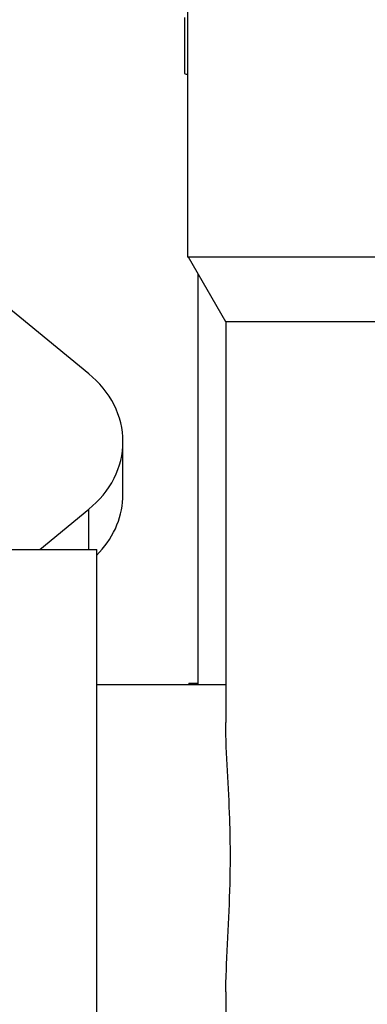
# Model space of a CAD drawing. Header units: millimetres. Extents: x 0 to 1189, y 0 to 841.
# Tile 55 of 136: x 425.05 to 429.58, y 611.99 to 624.79. Entities that reach past the tile are written whole.
import ezdxf
from ezdxf.enums import TextEntityAlignment as Align

# ---------------------------------------------------------------- set-up
doc = ezdxf.new("R2010")
doc.units = ezdxf.units.MM
doc.header["$LTSCALE"] = 65.395
doc.layers.get('0').update_dxf_attribs({"linetype": 'CONTINUOUS'})
for name, color, linetype in [('0006_415900_61_SIMPLE_X_ABL123', 7, 'CONTINUOUS'), ('0006_415900_61_T49_SIMPLE_PBL124', 7, 'CONTINUOUS'), ('1907_060000_TLKGS_KGS_V_ABL4', 7, 'CONTINUOUS'), ('1907_061000_TLKGS_KGS_V_ABL34', 7, 'CONTINUOUS'), ('1907_644000_03_SIMPLE1_T1_X_PBL36', 7, 'CONTINUOUS'), ('1907_644000_03_SIMPLE1_T2_X_PBL78', 7, 'CONTINUOUS'), ('1907_644000_03_SIMPLE1_X_ABL35', 7, 'CONTINUOUS'), ('1907_765000_04_SIMPLE_A_ABL122', 7, 'CONTINUOUS'), ('1907_833000_31_SIMPLE1_C#AF0_ABL12', 7, 'CONTINUOUS'), ('1907_833000_31_SIMPLE1_T2_C_PBL23', 7, 'CONTINUOUS'), ('1907_842000_17_SIMPLE1_H_ABL44', 7, 'CONTINUOUS'), ('1907_842000_17_SIMPLE1_T1_H_PBL45', 7, 'CONTINUOUS'), ('1997_000000_TLKGS_MARKETING_ABL3', 7, 'CONTINUOUS'), ('1997_030000_TLKGS_V_ABL10', 7, 'CONTINUOUS'), ('1997_800000_TLKGS_V_ABL11', 7, 'CONTINUOUS'), ('new_view_9_VBL0', 7, 'CONTINUOUS')]:
    doc.layers.add(name, color=color, linetype=linetype)
doc.styles.get("Standard").update_dxf_attribs({"font": 'txt', "width": 0.6})
doc.dimstyles.new('DIMSTYLE_1', dxfattribs={"dimtxt": 3.5, "dimasz": 3.5, "dimexe": 1.8, "dimexo": 0, "dimgap": 0.875, "dimtad": 1, "dimdec": 0, "dimlfac": 25, "dimdsep": 46, "dimtxsty": 'Standard', "dimblk": '_FILLED', "dimblk1": '_FILLED', "dimblk2": '_FILLED', "dimcen": 0.09, "dimadec": 0, "dimazin": 0, "dimtp": 2, "dimtm": 2, "dimtfac": 1, "dimtdec": 0, "dimtofl": 0, "dimtmove": 0, "dimatfit": 3, "dimldrblk": '_FILLED', "dimfxl": 1, "dimtolj": 1, "dimarcsym": 0})

# ---------------------------------------------------------------- blocks, each defined once
blk = doc.blocks.new('_FILLED')
at = {"color": 0, "linetype": 'ByBlock'}
blk.add_solid([(0, 0), (-1, 0.1671), (-1, -0.1671)], dxfattribs=at)
blk = doc.blocks.new('*D1')
at = {"color": 2, "linetype": 'Continuous'}
for p, q in [((357.238, 723.539), (345.438, 723.539)), ((347.238, 723.539), (347.238, 664.16)), ((347.238, 604.78), (347.238, 664.16)), ((705.412, 604.78), (345.438, 604.78))]:
    blk.add_line(p, q, dxfattribs=at)
at = {"color": 2, "linetype": 'Continuous', "xscale": 3.5, "yscale": 3.5, "zscale": 3.5}
for p, rotation in [((347.238, 723.539), 90), ((347.238, 604.78), 270)]:
    blk.add_blockref('_FILLED', p, dxfattribs=dict(at, rotation=rotation))
at = {"color": 2, "linetype": 'Continuous', "width": 0.690476}
blk.add_text('2969', height=3.5, rotation=90, dxfattribs=at).set_placement((346.363, 664.16), align=Align.CENTER)
blk = doc.blocks.new('1907_644000_03_SIMPLE1_T1_X_PBL36', base_point=(423.288, 611.673))
at = {"layer": '1907_644000_03_SIMPLE1_T1_X_PBL36', "color": 7, "linetype": 'Continuous'}
for p, q in [((427.257, 616.16), (427.257, 616.14)), ((427.257, 616.16), (427.377, 616.16)), ((424.857, 610.502), (424.857, 614.325)), ((424.737, 614.194), (424.737, 610.502)), ((419.046, 613.756), (419.499, 613.896)), ((418.817, 613.756), (419.046, 613.756)), ((419.046, 610.502), (419.046, 613.756)), ((419.937, 610.502), (419.937, 613.625)), ((423.745, 613.223), (423.727, 613.531)), ((423.752, 613.059), (423.745, 613.223)), ((420.2, 612.984), (420.532, 612.988)), ((420.334, 613.004), (420.334, 612.986)), ((422.952, 612.977), (420.922, 612.977)), ((420.922, 612.977), (420.924, 610.721)), ((422.952, 612.977), (422.951, 610.5)), ((423.354, 612.989), (423.519, 612.989)), ((423.519, 612.989), (423.734, 612.983)), ((423.744, 612.564), (423.752, 612.982)), ((424.737, 612.983), (423.752, 612.983)), ((424.737, 612.762), (423.748, 612.762)), ((423.722, 611.381), (423.744, 612.564)), ((420.148, 611.827), (420.164, 611.121)), ((427.137, 608.24), (427.137, 611.66)), ((423.707, 610.664), (423.722, 611.381)), ((424.737, 611.334), (423.721, 611.334)), ((420.164, 611.121), (420.173, 610.722)), ((419.046, 610.102), (419.046, 609.384)), ((419.937, 610.102), (419.937, 609.384)), ((424.737, 610.102), (424.737, 609.364)), ((424.857, 609.235), (424.857, 610.102)), ((420.193, 609.882), (420.206, 609.384)), ((420.924, 609.881), (420.924, 609.38)), ((425.698, 608.54), (425.698, 609.9)), ((427.257, 609.812), (427.257, 609.398)), ((424.737, 609.702), (424.077, 609.702)), ((424.737, 609.364), (424.535, 609.364)), ((419.937, 608.984), (419.937, 608.78)), ((420.216, 608.984), (420.226, 608.619)), ((420.925, 608.98), (420.926, 607.417)), ((422.951, 608.979), (422.951, 607.421)), ((419.937, 608.78), (420.221, 608.78)), ((423.66, 608.52), (423.666, 608.742)), ((423.666, 608.742), (423.668, 608.824)), ((424.737, 608.83), (424.737, 607.424)), ((424.857, 607.424), (424.857, 608.707)), ((425.631, 608.445), (425.698, 608.54)), ((425.698, 608.54), (426.389, 608.54)), ((426.811, 608.54), (427.137, 608.54)), ((423.656, 608.362), (424.737, 608.362)), ((424.737, 608.299), (423.655, 608.299)), ((427.137, 608.24), (427.168, 608.24)), ((424.916, 607.424), (425.396, 608.11)), ((427.365, 606.92), (428.137, 606.92))]:
    blk.add_line(p, q, dxfattribs=at)
at = {"layer": '1907_644000_03_SIMPLE1_T1_X_PBL36', "color": 9, "linetype": 'Continuous'}
for p, q in [((420.922, 612.977), (420.913, 613.263)), ((421.937, 612.977), (421.937, 613.144)), ((424.737, 611.615), (423.726, 611.615))]:
    blk.add_line(p, q, dxfattribs=at)
at = {"layer": '1907_644000_03_SIMPLE1_T1_X_PBL36', "color": 7, "linetype": 'Continuous'}
for points in [[(420.151, 613.529), (420.144, 613.421), (420.131, 613.23), (420.122, 613.059)], [(420.122, 612.982), (420.131, 612.588), (420.148, 611.827)], [(420.226, 608.619), (420.232, 608.405), (420.238, 608.204), (420.244, 608.015), (420.249, 607.839), (420.255, 607.674), (420.26, 607.522), (420.264, 607.424)], [(423.63, 607.424), (423.633, 607.507), (423.637, 607.665), (423.642, 607.838), (423.647, 608.024), (423.653, 608.224), (423.66, 608.52)]]:
    blk.add_lwpolyline(points, dxfattribs=at)
at = {"layer": '1907_644000_03_SIMPLE1_T1_X_PBL36', "color": 9, "linetype": 'Continuous'}
blk.add_arc((489.975, 607.728), 67.228, 175.27555, 175.52217, dxfattribs=at)
at = {"layer": '1907_644000_03_SIMPLE1_T1_X_PBL36', "color": 7, "linetype": 'Continuous'}
blk.add_arc((248.101, 609.065), 174.85, 359.9719, 0.10379, dxfattribs=at)
for points, knots in [([(424.364, 616.426), (424.333, 616.18), (424.148, 615.683), (423.583, 615.098), (422.814, 614.721), (422.232, 614.635), (421.937, 614.635)], [0, 0, 0, 0, 0.227304, 0.469649, 0.729309, 1, 1, 1, 1]), ([(424.353, 616.42), (424.312, 616.182), (424.112, 615.703), (423.548, 615.145), (422.793, 614.785), (422.225, 614.703), (421.937, 614.703)], [0, 0, 0, 0, 0.227668, 0.470476, 0.729991, 1, 1, 1, 1]), ([(419.609, 616.036), (419.688, 615.83), (419.933, 615.435), (420.486, 614.985), (421.176, 614.699), (421.682, 614.635), (421.937, 614.635)], [0, 0, 0, 0, 0.229944, 0.474559, 0.733133, 1, 1, 1, 1]), ([(419.63, 616.053), (419.713, 615.853), (419.964, 615.472), (420.514, 615.04), (421.192, 614.766), (421.687, 614.703), (421.937, 614.703)], [0, 0, 0, 0, 0.230421, 0.47531, 0.733682, 1, 1, 1, 1]), ([(418.603, 615.32), (418.756, 615.059), (419.161, 614.57), (420.243, 613.831), (421.263, 613.602), (421.937, 613.602)], [0, 0, 0, 0, 0.233551, 0.480413, 1, 1, 1, 1]), ([(418.438, 615.191), (418.565, 614.888), (418.945, 614.309), (419.779, 613.654), (420.807, 613.238), (421.558, 613.144), (421.937, 613.144)], [0, 0, 0, 0, 0.230419, 0.475306, 0.73368, 1, 1, 1, 1]), ([(424.944, 614.867), (424.59, 614.463), (423.635, 613.813), (422.512, 613.602), (421.937, 613.602)], [0, 0, 0, 0, 0.483401, 1, 1, 1, 1]), ([(424.944, 614.408), (424.59, 614.004), (423.635, 613.354), (422.512, 613.144), (421.937, 613.144)], [0, 0, 0, 0, 0.483401, 1, 1, 1, 1]), ([(420.122, 613.059), (420.122, 613.051), (420.149, 613.035), (420.195, 613.024), (420.274, 613.01), (420.421, 612.994), (420.641, 612.98), (420.825, 612.977), (420.922, 612.977)], [0, 0, 0, 0, 0.028336, 0.091224, 0.189439, 0.318347, 0.640998, 1, 1, 1, 1]), ([(422.952, 612.977), (423.048, 612.977), (423.232, 612.98), (423.451, 612.993), (423.599, 613.009), (423.679, 613.024), (423.725, 613.035), (423.752, 613.051), (423.752, 613.059)], [0, 0, 0, 0, 0.354373, 0.678627, 0.808929, 0.908183, 0.971564, 1, 1, 1, 1]), ([(420.122, 612.982), (420.122, 612.984), (420.133, 612.981), (420.144, 612.984), (420.17, 612.983), (420.189, 612.984), (420.2, 612.984)], [0, 0, 0, 0, 0.063198, 0.252044, 0.565409, 1, 1, 1, 1]), ([(420.922, 612.977), (420.871, 612.977), (420.77, 612.977), (420.623, 612.977), (420.487, 612.978), (420.367, 612.978), (420.28, 612.979), (420.221, 612.98), (420.187, 612.98), (420.161, 612.981), (420.14, 612.98), (420.131, 612.983), (420.122, 612.981), (420.122, 612.982)], [0, 0, 0, 0, 0.193358, 0.379254, 0.551149, 0.702694, 0.827992, 0.879131, 0.921845, 0.955645, 0.980114, 0.994976, 1, 1, 1, 1]), ([(423.752, 612.982), (423.752, 612.981), (423.744, 612.983), (423.735, 612.98), (423.714, 612.981), (423.688, 612.98), (423.654, 612.98), (423.596, 612.979), (423.508, 612.978), (423.388, 612.978), (423.252, 612.977), (423.105, 612.977), (423.004, 612.977), (422.952, 612.977)], [0, 0, 0, 0, 0.00496, 0.019667, 0.043939, 0.077549, 0.120097, 0.171124, 0.296398, 0.448193, 0.620487, 0.80672, 1, 1, 1, 1]), ([(423.734, 612.983), (423.738, 612.983), (423.742, 612.981), (423.752, 612.983), (423.752, 612.982)], [0, 0, 0, 0, 0.748446, 1, 1, 1, 1]), ([(422.952, 610.099), (422.952, 610.038), (422.953, 609.799), (422.951, 609.56), (422.951, 609.381)], [0, 0, 0, 0, 0.253813, 1, 1, 1, 1])]:
    blk.add_open_spline(points, degree=3, knots=knots, dxfattribs=at)
blk = doc.blocks.new('1907_644000_03_SIMPLE1_T2_X_PBL78', base_point=(418.437, 611.043))
at = {"layer": '1907_644000_03_SIMPLE1_T2_X_PBL78', "color": 7, "linetype": 'Continuous'}
for p, q in [((418.057, 610.502), (418.057, 614.503)), ((418.817, 610.502), (418.817, 614.547)), ((418.057, 610.102), (418.057, 609.384)), ((418.817, 610.102), (418.817, 609.384)), ((418.057, 608.984), (418.057, 607.54)), ((418.817, 608.984), (418.817, 607.54)), ((418.817, 607.54), (418.057, 607.54))]:
    blk.add_line(p, q, dxfattribs=at)
blk = doc.blocks.new('1907_644000_03_SIMPLE1_X_ABL35', base_point=(423.097, 611.673))
at = {"layer": '1907_644000_03_SIMPLE1_T1_X_PBL36'}
blk.add_blockref('1907_644000_03_SIMPLE1_T1_X_PBL36', (423.288, 611.673), dxfattribs=at)
at = {"layer": '1907_644000_03_SIMPLE1_T2_X_PBL78'}
blk.add_blockref('1907_644000_03_SIMPLE1_T2_X_PBL78', (418.437, 611.043), dxfattribs=at)
blk = doc.blocks.new('1907_842000_17_SIMPLE1_T1_H_PBL45', base_point=(417.897, 605.191))
at = {"layer": '1907_842000_17_SIMPLE1_T1_H_PBL45', "color": 7, "linetype": 'Continuous'}
for p, q in [((427.197, 624.818), (427.197, 624.092)), ((427.377, 616.14), (427.377, 621.484))]:
    blk.add_line(p, q, dxfattribs=at)
blk.add_open_spline([(427.197, 624.092), (427.197, 624.088), (427.215, 624.082), (427.226, 624.08), (427.236, 624.078)], degree=3, knots=[0, 0, 0, 0, 0.289294, 1, 1, 1, 1], dxfattribs=at)
blk = doc.blocks.new('1907_842000_17_SIMPLE1_H_ABL44', base_point=(417.897, 605.191))
at = {"layer": '1907_842000_17_SIMPLE1_T1_H_PBL45'}
blk.add_blockref('1907_842000_17_SIMPLE1_T1_H_PBL45', (417.897, 605.191), dxfattribs=at)
blk = doc.blocks.new('0006_415900_61_T49_SIMPLE_PBL124', base_point=(433.445, 620.5))
at = {"layer": '0006_415900_61_T49_SIMPLE_PBL124', "color": 7, "linetype": 'Continuous'}
for p, q in [((427.237, 630.1), (427.237, 621.7)), ((440.237, 621.7), (427.237, 621.7)), ((427.737, 620.86), (427.252, 621.7)), ((427.737, 620.86), (427.737, 615.649)), ((439.737, 620.86), (427.737, 620.86)), ((424.937, 617.9), (426.057, 617.9)), ((426.057, 609.9), (426.057, 617.9)), ((427.737, 616.14), (426.057, 616.14)), ((427.737, 612.151), (427.737, 611.62))]:
    blk.add_line(p, q, dxfattribs=at)
for points, knots in [([(427.796, 613.9), (427.796, 614.066), (427.789, 614.649), (427.737, 615.231), (427.737, 615.649)], [0, 0, 0, 0, 0.284422, 1, 1, 1, 1]), ([(427.737, 612.151), (427.737, 612.27), (427.762, 612.853), (427.796, 613.435), (427.796, 613.9)], [0, 0, 0, 0, 0.202783, 1, 1, 1, 1])]:
    blk.add_open_spline(points, degree=3, knots=knots, dxfattribs=at)
blk = doc.blocks.new('0006_415900_61_SIMPLE_X_ABL123', base_point=(433.445, 622.4))
at = {"layer": '0006_415900_61_T49_SIMPLE_PBL124'}
blk.add_blockref('0006_415900_61_T49_SIMPLE_PBL124', (433.445, 620.5), dxfattribs=at)
blk = doc.blocks.new('1907_765000_04_SIMPLE_A_ABL122', base_point=(494.537, 620.48))
at = {"layer": '0006_415900_61_SIMPLE_X_ABL123'}
blk.add_blockref('0006_415900_61_SIMPLE_X_ABL123', (433.445, 622.4), dxfattribs=at)
blk = doc.blocks.new('1907_061000_TLKGS_KGS_V_ABL34', base_point=(485.877, 620.48))
at = {"layer": '1907_644000_03_SIMPLE1_X_ABL35'}
blk.add_blockref('1907_644000_03_SIMPLE1_X_ABL35', (423.097, 611.673), dxfattribs=at)
at = {"layer": '1907_765000_04_SIMPLE_A_ABL122'}
blk.add_blockref('1907_765000_04_SIMPLE_A_ABL122', (494.537, 620.48), dxfattribs=at)
at = {"layer": '1907_842000_17_SIMPLE1_H_ABL44'}
blk.add_blockref('1907_842000_17_SIMPLE1_H_ABL44', (417.897, 605.191), dxfattribs=at)
blk = doc.blocks.new('1907_060000_TLKGS_KGS_V_ABL4', base_point=(462.677, 648.642))
at = {"layer": '1907_061000_TLKGS_KGS_V_ABL34'}
blk.add_blockref('1907_061000_TLKGS_KGS_V_ABL34', (485.877, 620.48), dxfattribs=at)
blk = doc.blocks.new('1907_833000_31_SIMPLE1_T2_C_PBL23', base_point=(409.497, 622.008))
at = {"layer": '1907_833000_31_SIMPLE1_T2_C_PBL23', "color": 7, "linetype": 'Continuous'}
for p, q in [((425.954, 620.183), (423.451, 622.234)), ((426.399, 618.615), (426.399, 619.303)), ((425.316, 617.9), (425.954, 618.423))]:
    blk.add_line(p, q, dxfattribs=at)
at = {"layer": '1907_833000_31_SIMPLE1_T2_C_PBL23', "color": 9, "linetype": 'Continuous'}
blk.add_line((425.954, 617.9), (425.954, 618.423), dxfattribs=at)
at = {"layer": '1907_833000_31_SIMPLE1_T2_C_PBL23', "color": 7, "linetype": 'Continuous'}
blk.add_arc((425.124, 618.757), 1.317, 315.4163, 317.3708, dxfattribs=at)
for points, knots in [([(426.399, 619.303), (426.399, 619.466), (426.313, 619.808), (426.088, 620.073), (425.954, 620.183)], [0, 0, 0, 0, 0.484701, 1, 1, 1, 1]), ([(425.954, 618.423), (426.088, 618.533), (426.313, 618.798), (426.399, 619.139), (426.399, 619.303)], [0, 0, 0, 0, 0.515299, 1, 1, 1, 1]), ([(426.093, 617.865), (426.188, 617.968), (426.343, 618.203), (426.399, 618.48), (426.399, 618.615)], [0, 0, 0, 0, 0.511058, 1, 1, 1, 1])]:
    blk.add_open_spline(points, degree=3, knots=knots, dxfattribs=at)
blk = doc.blocks.new('1907_833000_31_SIMPLE1_C#AF0_ABL12', base_point=(504.157, 643.28))
at = {"layer": '1907_833000_31_SIMPLE1_T2_C_PBL23'}
blk.add_blockref('1907_833000_31_SIMPLE1_T2_C_PBL23', (409.497, 622.008), dxfattribs=at)
blk = doc.blocks.new('1997_800000_TLKGS_V_ABL11', base_point=(504.437, 643.28))
at = {"layer": '1907_833000_31_SIMPLE1_C#AF0_ABL12'}
blk.add_blockref('1907_833000_31_SIMPLE1_C#AF0_ABL12', (504.157, 643.28), dxfattribs=at)
blk = doc.blocks.new('1997_030000_TLKGS_V_ABL10', base_point=(520.537, 642.12))
at = {"layer": '1997_800000_TLKGS_V_ABL11'}
blk.add_blockref('1997_800000_TLKGS_V_ABL11', (504.437, 643.28), dxfattribs=at)
blk = doc.blocks.new('1997_000000_TLKGS_MARKETING_ABL3', base_point=(510.477, 648.642))
at = {"layer": '1907_060000_TLKGS_KGS_V_ABL4'}
blk.add_blockref('1907_060000_TLKGS_KGS_V_ABL4', (462.677, 648.642), dxfattribs=at)
at = {"layer": '1997_030000_TLKGS_V_ABL10'}
blk.add_blockref('1997_030000_TLKGS_V_ABL10', (520.537, 642.12), dxfattribs=at)
blk = doc.blocks.new('NEW_VIEW_9_VBL0', base_point=(585.628, 629.264))
at = {"layer": '1997_000000_TLKGS_MARKETING_ABL3'}
blk.add_blockref('1997_000000_TLKGS_MARKETING_ABL3', (510.477, 648.642), dxfattribs=at)

msp = doc.modelspace()

# ---------------------------------------------------------------- block references
at = {"layer": 'new_view_9_VBL0'}
msp.add_blockref('NEW_VIEW_9_VBL0', (585.62781, 629.26403), dxfattribs=at)

# ---------------------------------------------------------------- dimensions: what is measured, and where the dimension line sits
at = {"color": 2, "linetype": 'Continuous'}
dim = msp.add_linear_dim(base=(347.23822, 723.53917), p1=(705.41165, 604.78), p2=(357.23822, 723.53917), angle=90, dimstyle='DIMSTYLE_1', dxfattribs=at)
dim.commit()
dim.dimension.update_dxf_attribs({"geometry": '*D1', "text_midpoint": (347.23822, 663.82625), "dimtype": 160})

doc.saveas('drawing.dxf')
